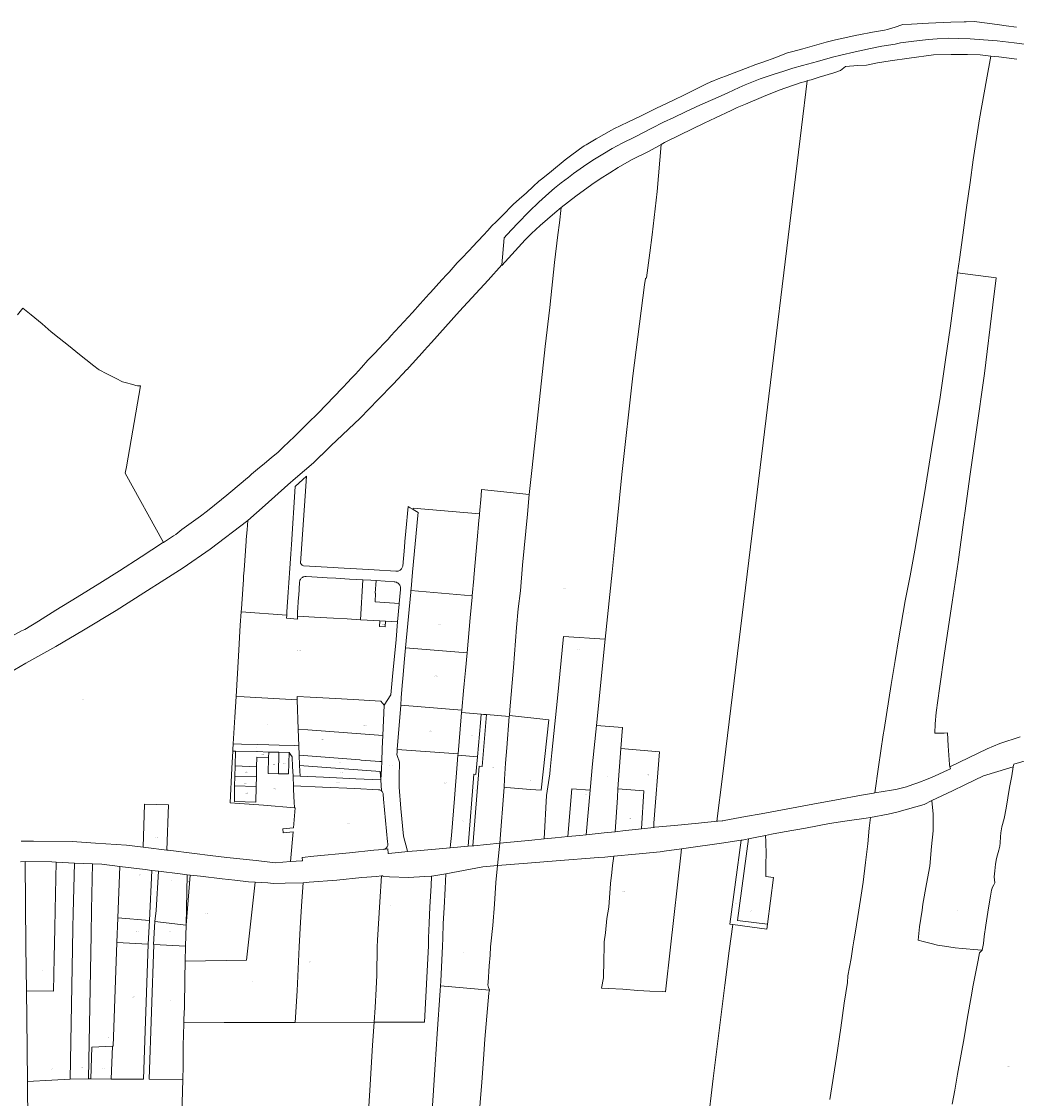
# Model space of a CAD drawing. Header units: metres. Extents: x 125062 to 130098, y 450277 to 452623.
# Tile 9 of 18: x 126492 to 127190, y 451393 to 452150. Entities that reach past the tile are written whole.
import ezdxf
from ezdxf.enums import TextEntityAlignment as Align

# ---------------------------------------------------------------- set-up
doc = ezdxf.new("R2010")
doc.units = ezdxf.units.M
doc.layers.get('0').update_dxf_attribs({"lineweight": 25})
doc.layers.add('B-WE-KG-GRENS_PERCEEL-GV', color=150, linetype='Continuous', lineweight=18)
doc.layers.add('B-WE-KG-GRENS_PERCEEL-S', color=150, linetype='Continuous', lineweight=25)
doc.styles.add('NLCS-ISO', font='NLCS-ISO.ttf')

# ---------------------------------------------------------------- blocks, each defined once
blk = doc.blocks.new('SKG-PERCEELNUMMER-SO')
at = {"style": 'NLCS-ISO', "oblique": 10, "flags": 1}
blk.add_attdef('GEMEENTECODE', text='', height=1.8, dxfattribs=at).set_placement((0, 2.6), align=Align.MIDDLE_CENTER)
at = {"style": 'NLCS-ISO', "oblique": 10}
blk.add_attdef('SECTIE', text='', height=1.8, dxfattribs=at).set_placement((-0.5, 0), align=Align.MIDDLE_RIGHT)
blk.add_attdef('PERCEELNUMMER', text='', height=1.8, dxfattribs=at).set_placement((0.5, 0), align=Align.MIDDLE_LEFT)

msp = doc.modelspace()

# ---------------------------------------------------------------- linework, layer by layer
at = {"layer": 'B-WE-KG-GRENS_PERCEEL-GV', "flags": 128}
for points in [[(127190.234, 452145.881), (127182.914, 452146.787), (127178.274, 452147.488), (127169.707, 452148.704), (127160.425, 452149.868), (127154.882, 452149.624), (127153.534, 452149.593), (127144.155, 452149.372), (127128.301, 452148.635), (127116.379, 452147.977), (127110.299, 452147.739), (127104.262, 452145.713), (127101.753, 452144.963), (127099.602, 452144.329), (127097.431, 452143.92), (127089.097, 452142.347), (127079.576, 452140.499), (127077.994, 452140.192), (127066.472, 452137.744), (127063.129, 452137.121), (127056.558, 452135.339), (127049.927, 452133.498), (127040.07, 452130.735), (127032.303, 452128.548), (127029.378, 452127.921), (127028.779, 452127.629), (127021.184, 452124.725), (127012.036, 452121.359), (127007.193, 452119.619), (127000, 452116.972), (126985.917, 452111.473), (126983.192, 452110.467), (126980.667, 452109.535), (126976.372, 452107.83), (126975.962, 452107.64), (126971.538, 452105.592), (126964.076, 452101.879), (126957.033, 452098.461), (126949.452, 452094.748), (126936.978, 452088.738), (126926.532, 452083.611), (126917.161, 452079.074), (126907.492, 452074.419), (126905.701, 452073.535), (126895.012, 452067.396), (126887.906, 452063.265), (126886.652, 452062.556), (126883.424, 452060.132), (126876.073, 452054.75), (126873.205, 452052.681), (126863.638, 452044.751), (126857.54, 452039.78), (126854.79, 452037.71), (126850.722, 452033.92), (126846.057, 452029.657), (126840.973, 452025.098), (126837.085, 452021.664), (126834.451, 452018.938), (126831.319, 452015.838), (126829.87, 452014.433), (126824.857, 452009.257), (126821.755, 452006.283), (126818.864, 452003.183), (126815.935, 451999.915), (126808.253, 451991.52), (126806.027, 451989.199), (126800.134, 451983.31), (126797.545, 451980.369), (126791.776, 451973.945), (126790.2, 451972.246), (126786.595, 451968.36), (126778.697, 451959.612), (126777.706, 451958.514), (126773.513, 451953.837), (126771.408, 451951.49), (126766.07, 451945.567), (126750.93, 451929.121), (126748.911, 451926.857), (126746.061, 451923.878), (126742.158, 451919.849), (126739.866, 451917.199), (126734.805, 451911.963), (126730.162, 451906.901), (126726.061, 451902.308), (126723.29, 451899.425), (126720.396, 451896.246), (126717.42, 451892.961), (126716.767, 451892.28), (126699.74, 451874.916), (126692.61, 451867.764), (126683.005, 451858.209), (126679.535, 451854.803), (126675.044, 451850.609), (126672.878, 451848.552), (126671.674, 451847.377), (126666.747, 451843.389), (126662.058, 451839.458), (126657.13, 451835.351), (126653.074, 451831.855), (126651.15, 451830.061), (126650.321, 451829.384), (126638.576, 451819.569), (126635.657, 451817.1), (126631.946, 451814.089), (126622.085, 451806.171), (126617.085, 451802.34), (126612.358, 451798.901), (126604.204, 451793.049), (126599.834, 451789.674), (126598.178, 451788.646), (126591.223, 451784.075), (126590.55, 451783.632), (126575.473, 451773.785), (126560.334, 451764.115), (126546.495, 451755.47), (126530.644, 451745.615), (126515.62, 451736.363), (126503.436, 451728.805), (126493.736, 451722.878), (126491.603, 451721.846), (126474.025, 451712.211)], [(126478.618, 451689.81), (126494.646, 451699.148), (126515.556, 451710.899), (126535.065, 451722.33), (126557.932, 451736.252), (126577.494, 451748.658), (126592.097, 451758), (126605.096, 451766.096), (126624.035, 451779.328), (126650.328, 451799.483), (126662.673, 451810.217), (126678.614, 451824.483), (126683.972, 451829.105), (126696.483, 451839.895), (126701.975, 451845.248), (126702.097, 451845.367), (126708.691, 451851.794), (126729.344, 451871.176), (126741.981, 451884.375), (126752.561, 451895.153), (126762.159, 451905.427), (126762.239, 451905.513), (126763.819, 451907.204), (126772.897, 451917.215), (126774.302, 451918.765), (126776.864, 451921.59), (126779.342, 451924.323), (126799.003, 451946.482), (126819.263, 451968.315), (126828.739, 451979.019), (126830.385, 451997.937), (126832.234, 452000.164), (126839.706, 452008.062), (126847.922, 452016.391), (126854.719, 452023.091), (126861.843, 452029.291), (126865.878, 452032.756), (126870.536, 452036.597), (126875.569, 452040.364), (126879.082, 452043.102), (126886.21, 452048.102), (126892.74, 452052.475), (126899.72, 452056.648), (126906.326, 452060.597), (126913.383, 452064.346), (126922.359, 452068.951), (126934.179, 452075.042), (126942.384, 452079.119), (126949.516, 452082.494), (126957.721, 452086.446), (126968.245, 452091.282), (126978.521, 452095.892), (126987.6, 452099.897), (126995.406, 452103.475), (126999.721, 452105.364), (127010.245, 452109.52), (127015.114, 452111.301), (127020.811, 452113.25), (127026.053, 452114.852), (127033.253, 452117.212), (127039.897, 452119.052), (127050.504, 452121.88), (127061.036, 452124.885), (127066.802, 452126.257), (127076.804, 452128.69), (127087.579, 452130.968), (127095.622, 452132.469), (127104.966, 452134.059), (127108.675, 452134.824), (127118.09, 452136.037), (127128.356, 452137.368), (127134.512, 452137.711), (127142.22, 452138.165), (127149.371, 452138.048), (127157.696, 452137.745), (127167.118, 452137.032), (127176.615, 452136.293), (127188.531, 452134.831), (127197.498, 452133.646)], [(127197.498, 452133.646), (127188.531, 452134.831), (127176.615, 452136.293), (127167.118, 452137.032), (127157.696, 452137.745), (127149.371, 452138.048), (127142.22, 452138.165), (127134.512, 452137.711), (127128.356, 452137.368), (127118.09, 452136.037), (127108.675, 452134.824), (127104.966, 452134.059), (127095.622, 452132.469), (127087.579, 452130.968), (127076.804, 452128.69), (127066.802, 452126.257), (127061.036, 452124.885), (127050.504, 452121.88), (127039.897, 452119.052), (127033.253, 452117.212), (127026.053, 452114.852), (127020.811, 452113.25), (127015.114, 452111.301), (127010.245, 452109.52), (126999.721, 452105.364), (126995.406, 452103.475), (126987.6, 452099.897), (126978.521, 452095.892), (126968.245, 452091.282), (126957.721, 452086.446), (126949.516, 452082.494), (126942.384, 452079.119), (126934.179, 452075.042), (126922.359, 452068.951), (126913.383, 452064.346), (126906.326, 452060.597), (126899.72, 452056.648), (126892.74, 452052.475), (126886.21, 452048.102), (126879.082, 452043.102), (126875.569, 452040.364), (126870.536, 452036.597), (126865.878, 452032.756), (126861.843, 452029.291), (126854.719, 452023.091), (126847.922, 452016.391), (126839.706, 452008.062), (126832.234, 452000.164), (126830.385, 451997.937), (126828.739, 451979.019), (126828.698, 451978.552), (126845.126, 451996.516), (126849.649, 452001.02), (126855.822, 452006.691), (126866.107, 452015.427), (126870.564, 452019.343), (126880.702, 452027.254), (126891.989, 452035.393), (126897.869, 452039.438), (126904.524, 452043.536), (126910.48, 452047.332), (126919.952, 452052.639), (126931.696, 452058.529), (126939, 452062.679), (126940.745, 452063.484), (126942.963, 452064.892), (126954.109, 452070.279), (126970.915, 452078.386), (126978.769, 452082.162), (126989.865, 452087.4), (126994.154, 452089.514), (126999.99, 452091.834), (127012.654, 452097.219), (127023.451, 452101.668), (127039.083, 452106.946), (127041.128, 452107.565), (127043.104, 452108.163), (127043.219, 452108.198), (127043.743, 452108.357), (127045.934, 452109.02), (127051.574, 452110.728), (127061.858, 452113.881), (127066.674, 452115.386), (127070.203, 452118.203), (127078.739, 452118.997), (127084.969, 452119.339), (127092.636, 452120.766), (127101.454, 452122.308), (127114.776, 452124.107), (127131.906, 452126.47), (127144.339, 452126.828), (127155.891, 452126.643), (127164.693, 452126.51), (127172.162, 452125.639), (127177.858, 452125.01), (127190.347, 452123.367)], [(127190.347, 452123.367), (127177.858, 452125.01), (127172.162, 452125.639), (127169.25, 452108.914), (127164.257, 452081.457), (127159.852, 452052.62), (127157.597, 452036.739), (127155.076, 452019.16), (127152.514, 451999.881), (127150.087, 451982.785), (127148.819, 451973.364), (127175.886, 451969.766), (127173.674, 451950.879), (127167.618, 451902.755), (127161.961, 451861.414), (127157.693, 451832.047), (127153.878, 451804.612), (127153.157, 451799.85), (127149.219, 451770.087), (127144.912, 451741.97), (127139.615, 451706.313), (127136.045, 451681.506), (127133.888, 451664.471), (127133.178, 451656.533), (127132.775, 451650.124), (127139.3, 451650.148), (127141.65, 451650.199), (127142.203, 451641.099), (127143.21, 451628.071), (127143.345, 451626.328), (127169.552, 451639.055), (127178.584, 451642.884), (127192.783, 451647.422)], [(126474.025, 451712.211), (126491.603, 451721.846), (126493.736, 451722.878), (126503.436, 451728.805), (126515.62, 451736.363), (126530.644, 451745.615), (126546.495, 451755.47), (126560.334, 451764.115), (126575.473, 451773.785), (126590.55, 451783.632), (126591.223, 451784.075), (126564.416, 451832.751), (126565.172, 451837.025), (126575.182, 451894.04), (126573.042, 451894.082), (126571.851, 451894.249), (126569.643, 451894.822), (126564.213, 451896.316), (126562.483, 451896.835), (126557.879, 451899.051), (126551.419, 451902.439), (126546.096, 451905.183), (126545.378, 451905.593), (126542.199, 451908.12), (126536.623, 451912.41), (126532.185, 451915.996), (126524.507, 451922.228), (126517.968, 451927.519), (126512.39, 451931.987), (126506.029, 451937.459), (126498.291, 451943.75), (126492.399, 451948.608), (126488.587, 451943.972)], [(126491.389, 451574.211), (126499.966, 451574.167), (126527.174, 451574.061), (126543.479, 451572.87), (126565.262, 451571.385), (126576.898, 451569.9), (126577.828, 451600.161), (126594.682, 451599.642), (126593.616, 451567.871), (126594.397, 451567.777), (126612.93, 451565.613), (126623.983, 451564.221), (126635.588, 451562.678), (126656.296, 451560.49), (126669.525, 451558.998), (126680.487, 451559.787), (126682.2, 451580.655), (126675.246, 451579.995), (126674.98, 451582.79), (126682.474, 451583.502), (126683.646, 451597.552), (126683.108, 451597.596), (126661.478, 451599.37), (126638.05, 451601.206), (126639.235, 451625.39), (126639.938, 451637.341), (126639.947, 451637.495), (126640.006, 451638.482), (126640.242, 451642.489), (126641.349, 451661.301), (126642.177, 451675.901), (126643.78, 451704.19), (126645.11, 451725.823), (126645.764, 451735.292), (126645.915, 451737.474), (126646.863, 451751.201), (126647.324, 451757.875), (126647.495, 451760.358), (126647.808, 451764.608), (126648.304, 451771.34), (126648.799, 451778.072), (126649.294, 451784.794), (126649.384, 451786.015), (126649.858, 451792.78), (126650.328, 451799.483), (126624.035, 451779.328), (126605.096, 451766.096), (126592.097, 451758), (126577.494, 451748.658), (126557.932, 451736.252), (126535.065, 451722.33), (126515.556, 451710.899), (126494.646, 451699.148), (126478.618, 451689.81)], [(127192.783, 451647.422), (127178.584, 451642.884), (127169.552, 451639.055), (127143.345, 451626.328), (127143.834, 451625.057), (127141.846, 451624.009), (127133.016, 451620.007), (127128.19, 451617.852), (127120.871, 451615.068), (127117.459, 451613.929), (127112.976, 451612.377), (127106.346, 451610.651), (127102.453, 451609.957), (127090.824, 451608.076), (127089.8, 451608.014), (127081.367, 451606.468), (127063.802, 451603.294), (127047.288, 451600.131), (127039.604, 451598.669), (127010.988, 451593.344), (126999.788, 451591.452), (126985.011, 451588.692), (126983.986, 451588.542), (126983.442, 451588.491), (126980.461, 451588.214), (126979.951, 451588.166), (126979.844, 451588.156), (126977.913, 451587.975), (126966.808, 451586.931), (126950.156, 451585.245), (126936.129, 451583.936), (126935.423, 451583.855), (126926.808, 451582.871), (126922.702, 451582.402), (126915.55, 451581.598), (126908.349, 451580.843), (126900.598, 451580.013), (126888.046, 451578.555), (126883.521, 451578.102), (126875.169, 451577.371), (126866.318, 451576.491), (126858.492, 451575.736), (126849.94, 451574.855), (126827.437, 451572.691), (126825.771, 451557.007), (126846.9, 451558.695), (126866.953, 451560.333), (126896.633, 451562.727), (126901.234, 451563.03), (126907.51, 451563.634), (126922.612, 451565.093), (126939.94, 451566.804), (126942.79, 451567.156), (126954.978, 451568.872), (126958.143, 451569.317), (126982.996, 451572.833), (126996.907, 451574.905), (126997.498, 451574.993), (126999.948, 451575.469), (127001.91, 451575.827), (127005.429, 451576.47), (127013.955, 451578.199), (127018.225, 451579.066), (127027.007, 451580.69), (127042.002, 451583.386), (127058.992, 451586.529), (127069.599, 451588.124), (127084.599, 451590.369), (127087.619, 451590.853), (127100.068, 451593.17), (127106.229, 451594.44), (127125.442, 451599.984), (127130.862, 451602.647), (127145.184, 451609.612), (127153.837, 451613.787), (127167.067, 451620.065), (127177.033, 451623.029), (127187.82, 451626.453), (127188.224, 451628.333), (127206.788, 451633.721)], [(127206.788, 451633.721), (127188.224, 451628.333), (127187.82, 451626.453), (127186.841, 451620.138), (127185.285, 451611.89), (127182.873, 451597.478), (127181.506, 451590.108), (127179.974, 451584.137), (127179.195, 451580.05), (127178.927, 451577.146), (127178.723, 451573.116), (127178.4, 451570.735), (127177.682, 451567.851), (127176.794, 451564.639), (127176.124, 451561.979), (127175.394, 451557.968), (127174.871, 451553.41), (127174.445, 451549.027), (127175.042, 451544.906), (127174.207, 451543.546), (127173.252, 451541.809), (127172.726, 451539.677), (127171.924, 451535.44), (127170.616, 451527.295), (127168.703, 451515.215), (127167.593, 451507.223), (127166.949, 451502.312), (127166.128, 451497.525), (127164.302, 451495.841), (127163.344, 451490.491), (127159.818, 451473.041), (127158.331, 451464.766), (127155.909, 451450.565), (127153.362, 451435.94), (127148.774, 451410.489), (127146.857, 451399.213), (127145.068, 451389.563)], [(127145.068, 451389.563), (127146.857, 451399.213), (127148.774, 451410.489), (127153.362, 451435.94), (127155.909, 451450.565), (127158.331, 451464.766), (127159.818, 451473.041), (127163.344, 451490.491), (127164.302, 451495.841), (127166.128, 451497.525), (127163.125, 451497.792), (127152.014, 451498.692), (127147.107, 451499.313), (127139.693, 451500.48), (127134.811, 451501.151), (127130.173, 451502.249), (127124.756, 451503.689), (127121.171, 451504.624), (127122.064, 451514.041), (127123.857, 451525.768), (127124.535, 451529.904), (127127.048, 451544.241), (127129.358, 451556.65), (127130.626, 451570.474), (127131.728, 451581.393), (127131.596, 451593.049), (127130.862, 451602.647), (127125.442, 451599.984), (127106.229, 451594.44), (127100.068, 451593.17), (127087.619, 451590.853), (127086.78, 451583.239), (127085.703, 451572.395), (127084.153, 451559.119), (127082.434, 451545.34), (127080.72, 451533.313), (127078.707, 451521.158), (127076.815, 451509.454), (127076.039, 451504.288), (127075.373, 451499.857), (127074.012, 451491.767), (127071.868, 451479.616), (127071.461, 451474.815), (127069.239, 451460.314), (127066.763, 451443.112), (127063.707, 451422.535), (127059.212, 451392.707)], [(127059.212, 451392.707), (127063.707, 451422.535), (127066.763, 451443.112), (127069.239, 451460.314), (127071.461, 451474.815), (127071.868, 451479.616), (127074.012, 451491.767), (127075.373, 451499.857), (127076.039, 451504.288), (127076.815, 451509.454), (127078.707, 451521.158), (127080.72, 451533.313), (127082.434, 451545.34), (127084.153, 451559.119), (127085.703, 451572.395), (127086.78, 451583.239), (127087.619, 451590.853), (127084.599, 451590.369), (127069.599, 451588.124), (127058.992, 451586.529), (127042.002, 451583.386), (127027.007, 451580.69), (127018.225, 451579.066), (127013.955, 451578.199), (127014.18, 451573.896), (127014.337, 451564.685), (127014.257, 451558.863), (127014.08, 451552.859), (127014.093, 451549.316), (127019.525, 451548.703), (127015.277, 451515.994), (127014.81, 451512.395), (126991.008, 451515.547), (126988.527, 451497.075), (126985.406, 451473.044), (126977.272, 451407.457), (126973.121, 451373.785)], [(126490.796, 451559.735), (126493.972, 451559.786), (126512.701, 451559.622), (126515.927, 451559.399), (126528.63, 451558.681), (126541.308, 451558.264), (126547.86, 451557.942), (126560.613, 451556.399), (126578.244, 451554.308), (126583.045, 451553.686), (126587.696, 451553.038), (126602.951, 451551.297), (126607.752, 451550.574), (126610.018, 451550.335), (126617.18, 451549.579), (126632.46, 451547.762), (126641.312, 451546.817), (126650.915, 451545.647), (126655.597, 451545.355), (126664.393, 451544.805), (126668.119, 451544.457), (126676.596, 451544.612), (126689.224, 451544.87), (126693.449, 451545.422), (126712.953, 451546.86), (126730.456, 451548.571), (126740.682, 451549.427), (126744.248, 451549.78), (126745.258, 451549.88), (126745.383, 451549.28), (126749.909, 451549.033), (126763.238, 451548.691), (126774.74, 451549.348), (126779.455, 451549.655), (126780.941, 451549.752), (126789.567, 451551.332), (126815.394, 451556.05), (126825.771, 451557.007), (126827.437, 451572.691), (126809.109, 451570.954), (126808.402, 451570.887), (126805.105, 451570.574), (126792.604, 451569.386), (126769.198, 451567.469), (126762.615, 451566.84), (126760.765, 451566.664), (126749.317, 451565.572), (126748.869, 451565.529), (126748.642, 451568.706), (126745.541, 451568.406), (126738.989, 451567.773), (126721.736, 451566.036), (126696.78, 451563.544), (126688.653, 451562.688), (126688.83, 451560.387), (126688.3, 451560.349), (126680.487, 451559.787), (126669.525, 451558.998), (126656.296, 451560.49), (126635.588, 451562.678), (126623.983, 451564.221), (126612.93, 451565.613), (126594.397, 451567.777), (126593.616, 451567.871), (126578.717, 451569.668), (126576.898, 451569.9), (126565.262, 451571.385), (126543.479, 451572.87), (126527.174, 451574.061), (126499.966, 451574.167), (126491.389, 451574.211)], [(126973.121, 451373.785), (126977.272, 451407.457), (126985.406, 451473.044), (126988.527, 451497.075), (126991.008, 451515.547), (126988.867, 451515.83), (126996.907, 451574.905), (126982.996, 451572.833), (126958.143, 451569.317), (126954.978, 451568.872), (126954.463, 451564.235), (126947.317, 451499.845), (126943.819, 451468.327), (126941.835, 451468.494), (126932.785, 451468.756), (126924.21, 451469.242), (126913.71, 451470.281), (126903.71, 451470.769), (126898.86, 451470.975), (126900.094, 451478.201), (126900.435, 451490.505), (126900.623, 451500.022), (126900.621, 451503.424), (126901.592, 451509.703), (126902.511, 451519.883), (126904.007, 451527.938), (126905.221, 451544.547), (126906.017, 451552.152), (126906.539, 451557.205), (126907.51, 451563.634), (126901.234, 451563.03), (126896.633, 451562.727), (126866.953, 451560.333), (126846.9, 451558.695), (126825.771, 451557.007), (126824.703, 451545.075), (126823.638, 451530.042), (126822.422, 451514.883), (126821.13, 451502.001), (126820.956, 451500.05), (126820.533, 451494.034), (126819.823, 451486.608), (126819.158, 451475.004), (126818.931, 451473.354), (126819.554, 451471.502), (126820.126, 451469.701), (126820.075, 451469.561), (126819.825, 451468.876), (126819.598, 451467.376), (126816.957, 451435.042), (126816.014, 451420.964), (126814.718, 451404.959), (126811.288, 451362.123)], [(126496.205, 451346.127), (126495.743, 451405.409), (126495.223, 451449.981), (126495, 451469.111), (126494.634, 451500.407), (126493.972, 451559.786), (126490.796, 451559.735)], [(126604.357, 451390.324), (126604.715, 451406.873), (126581.213, 451406.925), (126584.374, 451501.679), (126584.184, 451501.69), (126585.153, 451517.729), (126585.963, 451525.373), (126587.696, 451553.038), (126583.045, 451553.686), (126581.438, 451518.372), (126580.564, 451501.748), (126580.374, 451501.759), (126577.186, 451406.934), (126554.46, 451406.984), (126540.119, 451407.144), (126538.485, 451407.137), (126525.649, 451407.078), (126512.772, 451406.37), (126495.743, 451405.409), (126496.205, 451346.127)], [(126778.996, 451370.318), (126781.931, 451417.206), (126783.409, 451438.912), (126785.423, 451469.245), (126785.712, 451472.533), (126786.006, 451475.872), (126787.198, 451500.405), (126787.345, 451506.133), (126787.663, 451516.239), (126788.206, 451527.42), (126788.973, 451540.902), (126789.567, 451551.332), (126780.941, 451549.752), (126779.455, 451549.655), (126779.063, 451542.778), (126778.222, 451527.992), (126777.67, 451516.628), (126777.347, 451506.36), (126777.203, 451500.753), (126774.602, 451447.019), (126739.205, 451446.939), (126738.095, 451430.992), (126736.409, 451403.134), (126734.57, 451372.726)], [(126811.288, 451362.123), (126814.718, 451404.959), (126816.014, 451420.964), (126816.957, 451435.042), (126819.598, 451467.376), (126819.825, 451468.876), (126820.075, 451469.561), (126785.712, 451472.533), (126785.423, 451469.245), (126783.409, 451438.912), (126781.931, 451417.206), (126778.996, 451370.318)]]:
    msp.add_lwpolyline(points, dxfattribs=at)
for points in [[(126979.844, 451588.156), (126979.951, 451588.166), (126980.461, 451588.214), (126983.442, 451588.491), (126983.986, 451588.542), (126985.011, 451588.692), (126999.788, 451591.452), (127010.988, 451593.344), (127039.604, 451598.669), (127047.288, 451600.131), (127063.802, 451603.294), (127081.367, 451606.468), (127089.8, 451608.014), (127090.824, 451608.076), (127093.392, 451626.366), (127096.638, 451648.842), (127097.245, 451652.651), (127102.238, 451684.203), (127104.897, 451701.144), (127107.494, 451716.908), (127112.023, 451743.051), (127115.5, 451760.602), (127118.896, 451778.627), (127125.596, 451818.453), (127131.43, 451855.242), (127136.251, 451884.315), (127140.078, 451910.6), (127143.815, 451936.134), (127148.819, 451973.364), (127150.087, 451982.785), (127152.514, 451999.881), (127155.076, 452019.16), (127157.597, 452036.739), (127159.852, 452052.62), (127164.257, 452081.457), (127169.25, 452108.914), (127172.162, 452125.639), (127164.693, 452126.51), (127155.891, 452126.643), (127144.339, 452126.828), (127131.906, 452126.47), (127114.776, 452124.107), (127101.454, 452122.308), (127092.636, 452120.766), (127084.969, 452119.339), (127078.739, 452118.997), (127070.203, 452118.203), (127066.674, 452115.386), (127061.858, 452113.881), (127051.574, 452110.728), (127045.934, 452109.02), (127043.743, 452108.357), (127043.219, 452108.198), (127039.186, 452075.506), (127008.047, 451819.201), (126983.736, 451619.72)], [(126940.745, 452063.484), (126937.759, 452030.584), (126934.268, 452000.045), (126932.626, 451987.388), (126930.386, 451969.878), (126929.586, 451969.327), (126928.964, 451964.824), (126920.902, 451900.937), (126913.094, 451831.647), (126908.174, 451781.944), (126906.305, 451763.107), (126901.363, 451716.107), (126895.225, 451655.498), (126913.53, 451654.033), (126912.437, 451639.181), (126926.038, 451638.017), (126939.568, 451636.859), (126935.652, 451586.846), (126935.423, 451583.855), (126936.129, 451583.936), (126950.156, 451585.245), (126966.808, 451586.931), (126977.913, 451587.975), (126979.844, 451588.156), (126983.736, 451619.72), (127008.047, 451819.201), (127039.186, 452075.506), (127043.219, 452108.198), (127043.104, 452108.163), (127041.128, 452107.565), (127039.083, 452106.946), (127023.451, 452101.668), (127012.654, 452097.219), (126999.99, 452091.834), (126994.154, 452089.514), (126989.865, 452087.4), (126978.769, 452082.162), (126970.915, 452078.386), (126954.109, 452070.279), (126942.963, 452064.892)], [(126858.492, 451575.736), (126860.173, 451606.152), (126862.439, 451621.561), (126862.787, 451624.613), (126863.955, 451636.269), (126864.526, 451643.023), (126864.651, 451642.998), (126867.882, 451674.591), (126872.206, 451717.991), (126901.363, 451716.107), (126906.305, 451763.107), (126908.174, 451781.944), (126913.094, 451831.647), (126920.902, 451900.937), (126928.964, 451964.824), (126929.586, 451969.327), (126930.386, 451969.878), (126932.626, 451987.388), (126934.268, 452000.045), (126937.759, 452030.584), (126940.745, 452063.484), (126939, 452062.679), (126931.696, 452058.529), (126919.952, 452052.639), (126910.48, 452047.332), (126904.524, 452043.536), (126897.869, 452039.438), (126891.989, 452035.393), (126880.702, 452027.254), (126870.564, 452019.343), (126869.277, 452008.458), (126868.129, 452000.156), (126865.815, 451980.62), (126862.409, 451948.977), (126859.251, 451921.511), (126854.602, 451877.936), (126849.828, 451834.636), (126848.11, 451817.606), (126846.722, 451803.844), (126843.268, 451767.924), (126841.904, 451750.039), (126840.362, 451737.282), (126839.095, 451724.199), (126836.887, 451696.184), (126834.405, 451666.367), (126834.111, 451662.463), (126861.802, 451659.406), (126856.339, 451609.922), (126848.897, 451610.541), (126834.871, 451611.708), (126834.864, 451611.649), (126832.353, 451611.858), (126830.363, 451612.024), (126827.437, 451572.691), (126849.94, 451574.855)], [(127090.824, 451608.076), (127102.453, 451609.957), (127106.346, 451610.651), (127112.976, 451612.377), (127117.459, 451613.929), (127120.871, 451615.068), (127128.19, 451617.852), (127133.016, 451620.007), (127141.846, 451624.009), (127143.834, 451625.057), (127143.345, 451626.328), (127143.21, 451628.071), (127142.203, 451641.099), (127141.65, 451650.199), (127139.3, 451650.148), (127132.775, 451650.124), (127133.178, 451656.533), (127133.888, 451664.471), (127136.045, 451681.506), (127139.615, 451706.313), (127144.912, 451741.97), (127149.219, 451770.087), (127153.157, 451799.85), (127153.878, 451804.612), (127157.693, 451832.047), (127161.961, 451861.414), (127167.618, 451902.755), (127173.674, 451950.879), (127175.886, 451969.766), (127148.819, 451973.364), (127143.815, 451936.134), (127140.078, 451910.6), (127136.251, 451884.315), (127131.43, 451855.242), (127125.596, 451818.453), (127118.896, 451778.627), (127115.5, 451760.602), (127112.023, 451743.051), (127107.494, 451716.908), (127104.897, 451701.144), (127102.238, 451684.203), (127097.245, 451652.651), (127096.638, 451648.842), (127093.392, 451626.366)], [(126745.54, 451607.11), (126745.816, 451603.731), (126746.429, 451596.22), (126748.544, 451573.778), (126748.691, 451572.22), (126748.702, 451571.721), (126748.641, 451571.226), (126748.512, 451570.745), (126748.315, 451570.287), (126748.055, 451569.861), (126747.737, 451569.476), (126747.368, 451569.141), (126746.956, 451568.861), (126746.507, 451568.642), (126746.033, 451568.49), (126745.541, 451568.406), (126748.642, 451568.706), (126748.869, 451565.529), (126749.317, 451565.572), (126760.765, 451566.664), (126762.615, 451566.84), (126762.293, 451568.05), (126762.268, 451568.145), (126759.682, 451577.706), (126757.888, 451597.194), (126756.67, 451612.121), (126756.724, 451619.346), (126756.874, 451629.754), (126755.392, 451634.377), (126755.069, 451634.944), (126755.205, 451636.582), (126755.35, 451638.547), (126755.355, 451638.613), (126757.8, 451669.773), (126758.198, 451674.85), (126758.92, 451683.426), (126758.927, 451683.515), (126759.339, 451688.408), (126760.496, 451702.163), (126761.231, 451710.076), (126764.862, 451749.159), (126764.955, 451750.154), (126764.96, 451750.204), (126765.082, 451751.523), (126766.134, 451763.101), (126769.752, 451802.938), (126769.949, 451805.103), (126766.469, 451807.148), (126764.454, 451808.332), (126763.002, 451809.185), (126761.414, 451791.853), (126760.755, 451784.654), (126760.389, 451780.649), (126759.176, 451767.385), (126759.05, 451766.849), (126758.856, 451766.333), (126758.598, 451765.847), (126758.28, 451765.397), (126757.907, 451764.992), (126757.485, 451764.638), (126757.021, 451764.341), (126756.523, 451764.105), (126755.999, 451763.935), (126755.458, 451763.834), (126754.908, 451763.802), (126754.359, 451763.841), (126739.174, 451764.732), (126735.112, 451764.97), (126713.817, 451766.23), (126710.455, 451766.429), (126689.443, 451767.672), (126689.06, 451767.784), (126688.699, 451767.954), (126688.367, 451768.177), (126688.074, 451768.447), (126687.826, 451768.76), (126687.628, 451769.106), (126687.485, 451769.479), (126689.312, 451796.363), (126690.867, 451820.038), (126691.554, 451830.505), (126683.6, 451823.308), (126680.989, 451782.659), (126680.55, 451775.95), (126680.109, 451769.214), (126679.668, 451762.479), (126679.448, 451759.11), (126679.233, 451755.743), (126678.808, 451749.066), (126677.933, 451735.323), (126677.786, 451733.008), (126677.639, 451730.699), (126685.282, 451730.105), (126685.345, 451732.275), (126685.431, 451734.821), (126686.078, 451745.476), (126686.154, 451746.723), (126686.728, 451755.826), (126686.772, 451756.374), (126686.886, 451756.912), (126687.066, 451757.431), (126687.31, 451757.923), (126687.615, 451758.381), (126687.974, 451758.796), (126688.384, 451759.163), (126688.836, 451759.475), (126689.324, 451759.728), (126689.84, 451759.917), (126690.376, 451760.04), (126690.923, 451760.094), (126691.472, 451760.078), (126703.07, 451759.409), (126703.121, 451759.406), (126706.217, 451759.228), (126712.323, 451758.862), (126721.807, 451758.294), (126731.28, 451757.726), (126736.799, 451757.395), (126740.455, 451757.177), (126753.079, 451756.425), (126753.691, 451756.354), (126754.289, 451756.207), (126754.864, 451755.987), (126755.407, 451755.696), (126755.91, 451755.34), (126756.364, 451754.924), (126756.762, 451754.454), (126757.099, 451753.938), (126757.368, 451753.385), (126757.566, 451752.802), (126757.69, 451752.198), (126757.738, 451751.584), (126757.708, 451750.969), (126756.792, 451741.196), (126756.732, 451740.559), (126755.578, 451728.15), (126754.499, 451715.893), (126752.138, 451689.929), (126750.955, 451677.057), (126746.126, 451669.798), (126745.22, 451648.349), (126744.84, 451639.352), (126744.449, 451630.086), (126744.23, 451624.905), (126743.907, 451617.249), (126743.721, 451617.258), (126744.34, 451609.462), (126744.484, 451609.342), (126744.82, 451608.966), (126745.099, 451608.546), (126745.315, 451608.09), (126745.463, 451607.608)], [(126814.314, 451663.374), (126815.974, 451663.245), (126817.968, 451663.09), (126834.064, 451661.839), (126834.111, 451662.463), (126834.405, 451666.367), (126836.887, 451696.184), (126839.095, 451724.199), (126840.362, 451737.282), (126841.904, 451750.039), (126843.268, 451767.924), (126846.722, 451803.844), (126848.11, 451817.606), (126814.626, 451821.103), (126814.234, 451816.666), (126813.098, 451804.188), (126813.016, 451803.291), (126812.653, 451799.309), (126811.431, 451785.899), (126809.097, 451759.466), (126809.024, 451758.636), (126807.996, 451746.563), (126807.992, 451746.513), (126807.907, 451745.517), (126806.668, 451730.971), (126804.445, 451706.435), (126803.318, 451694.001), (126802.441, 451684.761), (126801.976, 451679.873), (126801.968, 451679.784), (126800.675, 451666.17), (126800.511, 451664.446)], [(126766.557, 451808.125), (126766.476, 451807.229), (126766.469, 451807.148), (126769.949, 451805.103), (126769.752, 451802.938), (126766.134, 451763.101), (126765.082, 451751.523), (126764.96, 451750.204), (126807.996, 451746.563), (126809.024, 451758.636), (126809.097, 451759.466), (126811.431, 451785.899), (126812.653, 451799.309), (126813.016, 451803.291), (126813.098, 451804.188)], [(126756.792, 451741.196), (126739.815, 451742.217), (126740.189, 451748.386), (126739.939, 451748.401), (126740.455, 451757.177), (126736.799, 451757.395), (126731.28, 451757.726), (126729.615, 451729.675), (126739.019, 451729.123), (126743.219, 451728.876), (126747.209, 451728.641), (126755.578, 451728.15), (126756.732, 451740.559)], [(126764.96, 451750.204), (126764.955, 451750.154), (126764.862, 451749.159), (126761.231, 451710.076), (126804.445, 451706.435), (126806.668, 451730.971), (126807.907, 451745.517), (126807.992, 451746.513), (126807.996, 451746.563)], [(126746.126, 451669.798), (126750.955, 451677.057), (126752.138, 451689.929), (126754.499, 451715.893), (126755.578, 451728.15), (126747.209, 451728.641), (126746.936, 451724.727), (126742.956, 451725.036), (126743.219, 451728.876), (126739.019, 451729.123), (126729.615, 451729.675), (126720.142, 451730.232), (126710.658, 451730.789), (126701.204, 451731.344), (126685.345, 451732.275), (126685.282, 451730.105), (126677.639, 451730.699), (126677.786, 451733.008), (126645.764, 451735.292), (126645.11, 451725.823), (126643.78, 451704.19), (126642.177, 451675.901), (126647.972, 451675.57), (126685.051, 451673.45), (126685.194, 451675.896), (126694.306, 451675.375), (126712.021, 451674.363), (126724.348, 451673.63), (126743.764, 451672.476)], [(126742.956, 451725.036), (126746.936, 451724.727), (126747.209, 451728.641), (126743.219, 451728.876)], [(126901.363, 451716.107), (126872.206, 451717.991), (126867.882, 451674.591), (126864.651, 451642.998), (126864.526, 451643.023), (126863.955, 451636.269), (126862.787, 451624.613), (126862.439, 451621.561), (126860.173, 451606.152), (126858.492, 451575.736), (126866.318, 451576.491), (126875.169, 451577.371), (126877.899, 451610.89), (126890.752, 451609.922), (126892.516, 451628.457), (126895.225, 451655.498)], [(126759.339, 451688.408), (126758.927, 451683.515), (126758.92, 451683.426), (126758.198, 451674.85), (126757.8, 451669.773), (126800.675, 451666.17), (126801.968, 451679.784), (126801.976, 451679.873), (126802.441, 451684.761), (126803.318, 451694.001), (126804.445, 451706.435), (126761.231, 451710.076), (126760.496, 451702.163)], [(126686.19, 451641.243), (126685.779, 451652.852), (126685.051, 451673.45), (126647.972, 451675.57), (126642.177, 451675.901), (126641.349, 451661.301), (126640.242, 451642.489), (126646.026, 451642.357), (126657.13, 451642.104), (126665.229, 451641.759), (126672.367, 451641.582), (126683.168, 451641.317)], [(126692.561, 451652.338), (126745.22, 451648.349), (126746.126, 451669.798), (126743.764, 451672.476), (126724.348, 451673.63), (126712.021, 451674.363), (126694.306, 451675.375), (126685.194, 451675.896), (126685.051, 451673.45), (126685.779, 451652.852)], [(126800.511, 451664.446), (126800.675, 451666.17), (126757.8, 451669.773), (126755.355, 451638.613), (126798.088, 451635.611), (126800.24, 451661.584)], [(126811.597, 451633.39), (126811.62, 451633.388), (126813.803, 451657.229), (126814.314, 451663.374), (126800.511, 451664.446), (126800.24, 451661.584), (126798.088, 451635.611), (126798.004, 451634.597)], [(126809.076, 451621.142), (126805.105, 451570.574), (126808.402, 451570.887), (126812.498, 451620.854), (126812.988, 451626.834), (126814.981, 451626.665), (126817.968, 451663.09), (126815.974, 451663.245), (126814.314, 451663.374), (126813.803, 451657.229), (126811.62, 451633.388), (126810.488, 451621.023)], [(126812.988, 451626.834), (126812.498, 451620.854), (126808.402, 451570.887), (126809.109, 451570.954), (126827.437, 451572.691), (126830.363, 451612.024), (126830.784, 451617.69), (126831.477, 451628.946), (126832.396, 451639.652), (126834.064, 451661.839), (126817.968, 451663.09), (126814.981, 451626.665)], [(126848.897, 451610.541), (126856.339, 451609.922), (126861.802, 451659.406), (126834.111, 451662.463), (126834.064, 451661.839), (126832.396, 451639.652), (126831.477, 451628.946), (126830.784, 451617.69), (126830.363, 451612.024), (126832.353, 451611.858), (126834.864, 451611.649), (126834.871, 451611.708)], [(126910.36, 451610.966), (126912.437, 451639.181), (126913.53, 451654.033), (126895.225, 451655.498), (126892.516, 451628.457), (126890.752, 451609.922), (126888.046, 451578.555), (126900.598, 451580.013), (126908.349, 451580.843), (126909.91, 451604.856)], [(126729.187, 451631.242), (126730.125, 451631.171), (126743.132, 451630.185), (126744.449, 451630.086), (126744.84, 451639.352), (126745.22, 451648.349), (126692.561, 451652.338), (126685.779, 451652.852), (126686.19, 451641.243), (126686.27, 451639.487), (126686.41, 451636.401), (126686.498, 451634.478)], [(126686.498, 451634.478), (126686.41, 451636.401), (126686.27, 451639.487), (126686.19, 451641.243), (126683.168, 451641.317), (126672.367, 451641.582), (126665.229, 451641.759), (126657.13, 451642.104), (126646.026, 451642.357), (126640.242, 451642.489), (126640.006, 451638.482), (126639.947, 451637.495), (126641.723, 451637.454), (126656.873, 451637.11), (126656.917, 451637.109), (126665.106, 451636.76), (126672.244, 451636.584), (126679.382, 451636.409), (126679.497, 451636.349), (126680.477, 451635.026), (126681.537, 451633.503), (126681.856, 451626.489), (126682.167, 451620.163), (126687.184, 451619.924), (126686.83, 451627.433), (126686.822, 451627.594)], [(126641.315, 451619.519), (126641.485, 451626.983), (126641.723, 451637.454), (126639.947, 451637.495), (126639.938, 451637.341), (126639.235, 451625.39), (126638.05, 451601.206), (126661.478, 451599.37), (126683.108, 451597.596), (126682.966, 451601.847), (126682.85, 451605.328), (126682.594, 451611.285), (126682.505, 451613.139), (126682.22, 451619.078), (126682.167, 451620.163), (126681.856, 451626.489), (126681.537, 451633.503), (126680.477, 451635.026), (126679.497, 451636.349), (126679.382, 451636.409), (126679.013, 451621.392), (126671.875, 451621.567), (126664.737, 451621.743), (126665.013, 451632.985), (126656.779, 451633.169), (126656.622, 451626.49), (126656.452, 451619.292), (126656.293, 451612.524), (126656.035, 451601.597), (126641.019, 451601.951), (126641.167, 451613.004)], [(126656.873, 451637.11), (126641.723, 451637.454), (126641.485, 451626.983), (126656.622, 451626.49), (126656.779, 451633.169), (126665.013, 451632.985), (126665.106, 451636.76), (126656.917, 451637.109)], [(126671.875, 451621.567), (126672.244, 451636.584), (126665.106, 451636.76), (126665.013, 451632.985), (126664.737, 451621.743)], [(126672.244, 451636.584), (126671.875, 451621.567), (126679.013, 451621.392), (126679.382, 451636.409)], [(126744.449, 451630.086), (126743.132, 451630.185), (126730.125, 451631.171), (126729.187, 451631.242), (126686.498, 451634.478), (126686.822, 451627.594), (126686.83, 451627.433), (126743.253, 451623.155), (126743.721, 451617.258), (126743.907, 451617.249), (126744.23, 451624.905)], [(126792.818, 451571.895), (126793.348, 451578.115), (126795.53, 451604.254), (126797.488, 451628.366), (126798.004, 451634.597), (126798.088, 451635.611), (126755.355, 451638.613), (126755.35, 451638.547), (126755.205, 451636.582), (126755.069, 451634.944), (126755.392, 451634.377), (126756.874, 451629.754), (126756.724, 451619.346), (126756.67, 451612.121), (126757.888, 451597.194), (126759.682, 451577.706), (126762.268, 451568.145), (126762.293, 451568.05), (126762.615, 451566.84), (126769.198, 451567.469), (126792.604, 451569.386)], [(126805.105, 451570.574), (126809.076, 451621.142), (126810.488, 451621.023), (126811.62, 451633.388), (126811.597, 451633.39), (126798.004, 451634.597), (126797.488, 451628.366), (126795.53, 451604.254), (126793.348, 451578.115), (126792.818, 451571.895), (126792.604, 451569.386)], [(126910.36, 451610.966), (126928.547, 451609.574), (126926.808, 451582.871), (126935.423, 451583.855), (126935.652, 451586.846), (126939.568, 451636.859), (126926.038, 451638.017), (126912.437, 451639.181)], [(126641.485, 451626.983), (126641.315, 451619.519), (126656.452, 451619.292), (126656.622, 451626.49)], [(126687.184, 451619.924), (126703.483, 451619.148), (126726.333, 451618.078), (126743.721, 451617.258), (126743.253, 451623.155), (126686.83, 451627.433)], [(127187.82, 451626.453), (127177.033, 451623.029), (127167.067, 451620.065), (127153.837, 451613.787), (127145.184, 451609.612), (127130.862, 451602.647), (127131.596, 451593.049), (127131.728, 451581.393), (127130.626, 451570.474), (127129.358, 451556.65), (127127.048, 451544.241), (127124.535, 451529.904), (127123.857, 451525.768), (127122.064, 451514.041), (127121.171, 451504.624), (127124.756, 451503.689), (127130.173, 451502.249), (127134.811, 451501.151), (127139.693, 451500.48), (127147.107, 451499.313), (127152.014, 451498.692), (127163.125, 451497.792), (127166.128, 451497.525), (127166.949, 451502.312), (127167.593, 451507.223), (127168.703, 451515.215), (127170.616, 451527.295), (127171.924, 451535.44), (127172.726, 451539.677), (127173.252, 451541.809), (127174.207, 451543.546), (127175.042, 451544.906), (127174.445, 451549.027), (127174.871, 451553.41), (127175.394, 451557.968), (127176.124, 451561.979), (127176.794, 451564.639), (127177.682, 451567.851), (127178.4, 451570.735), (127178.723, 451573.116), (127178.927, 451577.146), (127179.195, 451580.05), (127179.974, 451584.137), (127181.506, 451590.108), (127182.873, 451597.478), (127185.285, 451611.89), (127186.841, 451620.138)], [(126656.293, 451612.524), (126656.452, 451619.292), (126641.315, 451619.519), (126641.167, 451613.004)], [(126682.167, 451620.163), (126682.22, 451619.078), (126682.505, 451613.139), (126702.795, 451612.173), (126725.575, 451611.106), (126742.217, 451610.321), (126742.718, 451610.261), (126743.205, 451610.13), (126743.668, 451609.93), (126744.097, 451609.665), (126744.34, 451609.462), (126743.721, 451617.258), (126726.333, 451618.078), (126703.483, 451619.148), (126687.184, 451619.924)], [(126641.167, 451613.004), (126641.019, 451601.951), (126656.035, 451601.597), (126656.293, 451612.524)], [(126682.505, 451613.139), (126682.594, 451611.285), (126682.85, 451605.328), (126682.966, 451601.847), (126683.108, 451597.596), (126683.646, 451597.552), (126682.474, 451583.502), (126674.98, 451582.79), (126675.246, 451579.995), (126682.2, 451580.655), (126680.487, 451559.787), (126688.3, 451560.349), (126688.83, 451560.387), (126688.653, 451562.688), (126696.78, 451563.544), (126721.736, 451566.036), (126738.989, 451567.773), (126745.541, 451568.406), (126746.033, 451568.49), (126746.507, 451568.642), (126746.956, 451568.861), (126747.368, 451569.141), (126747.737, 451569.476), (126748.055, 451569.861), (126748.315, 451570.287), (126748.512, 451570.745), (126748.641, 451571.226), (126748.702, 451571.721), (126748.691, 451572.22), (126748.544, 451573.778), (126746.429, 451596.22), (126745.816, 451603.731), (126745.54, 451607.11), (126745.463, 451607.608), (126745.315, 451608.09), (126745.099, 451608.546), (126744.82, 451608.966), (126744.484, 451609.342), (126744.34, 451609.462), (126744.097, 451609.665), (126743.668, 451609.93), (126743.205, 451610.13), (126742.718, 451610.261), (126742.217, 451610.321), (126725.575, 451611.106), (126702.795, 451612.173)], [(126890.752, 451609.922), (126877.899, 451610.89), (126875.169, 451577.371), (126883.521, 451578.102), (126888.046, 451578.555)], [(126926.808, 451582.871), (126928.547, 451609.574), (126910.36, 451610.966), (126909.91, 451604.856), (126908.349, 451580.843), (126915.55, 451581.598), (126922.702, 451582.402)], [(126576.898, 451569.9), (126578.717, 451569.668), (126593.616, 451567.871), (126594.682, 451599.642), (126577.828, 451600.161)], [(127001.91, 451575.827), (126999.948, 451575.469), (126997.498, 451574.993), (126996.907, 451574.905), (126988.867, 451515.83), (126991.008, 451515.547), (127014.81, 451512.395), (127015.277, 451515.994), (126994.382, 451518.403)], [(127013.955, 451578.199), (127005.429, 451576.47), (127001.91, 451575.827), (126994.382, 451518.403), (127015.277, 451515.994), (127019.525, 451548.703), (127014.093, 451549.316), (127014.08, 451552.859), (127014.257, 451558.863), (127014.337, 451564.685), (127014.18, 451573.896)], [(126954.978, 451568.872), (126942.79, 451567.156), (126939.94, 451566.804), (126922.612, 451565.093), (126907.51, 451563.634), (126906.539, 451557.205), (126906.017, 451552.152), (126905.221, 451544.547), (126904.007, 451527.938), (126902.511, 451519.883), (126901.592, 451509.703), (126900.621, 451503.424), (126900.623, 451500.022), (126900.435, 451490.505), (126900.094, 451478.201), (126898.86, 451470.975), (126903.71, 451470.769), (126913.71, 451470.281), (126924.21, 451469.242), (126932.785, 451468.756), (126941.835, 451468.494), (126943.819, 451468.327), (126947.317, 451499.845), (126954.463, 451564.235)], [(126493.972, 451559.786), (126494.634, 451500.407), (126495, 451469.111), (126514.004, 451468.715), (126514.468, 451492.189), (126514.905, 451513.075), (126515.098, 451525.757), (126515.927, 451559.399), (126512.701, 451559.622)], [(126495.743, 451405.409), (126512.772, 451406.37), (126525.649, 451407.078), (126527.367, 451498.55), (126527.608, 451513.383), (126527.827, 451523.538), (126528.63, 451558.681), (126515.927, 451559.399), (126515.098, 451525.757), (126514.905, 451513.075), (126514.468, 451492.189), (126514.004, 451468.715), (126495, 451469.111), (126495.223, 451449.981)], [(126525.649, 451407.078), (126538.485, 451407.137), (126540.314, 451508.688), (126540.778, 451525.972), (126541.308, 451558.264), (126528.63, 451558.681), (126527.827, 451523.538), (126527.608, 451513.383), (126527.367, 451498.55)], [(126540.119, 451407.144), (126540.838, 451429.473), (126555.484, 451430.087), (126555.991, 451430.108), (126558.552, 451503.047), (126559.161, 451520.405), (126560.613, 451556.399), (126547.86, 451557.942), (126541.308, 451558.264), (126540.778, 451525.972), (126540.314, 451508.688), (126538.485, 451407.137)], [(126825.771, 451557.007), (126815.394, 451556.05), (126789.567, 451551.332), (126788.973, 451540.902), (126788.206, 451527.42), (126787.663, 451516.239), (126787.345, 451506.133), (126787.198, 451500.405), (126786.006, 451475.872), (126785.712, 451472.533), (126820.075, 451469.561), (126820.126, 451469.701), (126819.554, 451471.502), (126818.931, 451473.354), (126819.158, 451475.004), (126819.823, 451486.608), (126820.533, 451494.034), (126820.956, 451500.05), (126821.13, 451502.001), (126822.422, 451514.883), (126823.638, 451530.042), (126824.703, 451545.075)], [(126560.613, 451556.399), (126559.161, 451520.405), (126581.438, 451518.372), (126583.045, 451553.686), (126578.244, 451554.308)], [(126587.696, 451553.038), (126585.963, 451525.373), (126585.153, 451517.729), (126607.074, 451515.206), (126607.752, 451550.574), (126602.951, 451551.297)], [(126606.764, 451500.375), (126606.759, 451500.123), (126606.502, 451489.793), (126649.426, 451490.687), (126655.597, 451545.355), (126650.915, 451545.647), (126641.312, 451546.817), (126632.46, 451547.762), (126617.18, 451549.579), (126610.018, 451550.335), (126607.074, 451515.206)], [(126610.018, 451550.335), (126607.752, 451550.574), (126607.074, 451515.206)], [(126689.224, 451544.87), (126688.357, 451532.138), (126687.491, 451517.28), (126686.451, 451500.045), (126685.452, 451479.377), (126685.039, 451468.974), (126683.673, 451446.816), (126739.205, 451446.939), (126739.929, 451457.349), (126740.671, 451470.478), (126740.908, 451480.131), (126741.288, 451500.078), (126741.485, 451504.63), (126743.044, 451531.495), (126744.248, 451549.78), (126740.682, 451549.427), (126730.456, 451548.571), (126712.953, 451546.86), (126693.449, 451545.422)], [(126744.248, 451549.78), (126743.044, 451531.495), (126741.485, 451504.63), (126741.288, 451500.078), (126740.908, 451480.131), (126740.671, 451470.478), (126739.929, 451457.349), (126739.205, 451446.939), (126774.602, 451447.019), (126777.203, 451500.753), (126777.347, 451506.36), (126777.67, 451516.628), (126778.222, 451527.992), (126779.063, 451542.778), (126779.455, 451549.655), (126774.74, 451549.348), (126763.238, 451548.691), (126749.909, 451549.033), (126745.383, 451549.28), (126745.258, 451549.88)], [(126655.597, 451545.355), (126649.426, 451490.687), (126606.502, 451489.793), (126606.193, 451477.403), (126605.993, 451457.547), (126605.457, 451448.869), (126605.409, 451446.645), (126633.793, 451446.704), (126683.673, 451446.816), (126685.039, 451468.974), (126685.452, 451479.377), (126686.451, 451500.045), (126687.491, 451517.28), (126688.357, 451532.138), (126689.224, 451544.87), (126676.596, 451544.612), (126668.119, 451544.457), (126664.393, 451544.805)], [(126580.374, 451501.759), (126580.564, 451501.748), (126581.438, 451518.372), (126559.161, 451520.405), (126558.552, 451503.047)], [(126584.374, 451501.679), (126606.764, 451500.375), (126607.074, 451515.206), (126585.153, 451517.729), (126584.184, 451501.69)], [(126554.46, 451406.984), (126577.186, 451406.934), (126580.374, 451501.759), (126558.552, 451503.047), (126555.991, 451430.108), (126555.484, 451430.087)], [(126584.374, 451501.679), (126581.213, 451406.925), (126604.715, 451406.873), (126604.915, 451416.083), (126604.954, 451427.362), (126605.134, 451431.088), (126605.217, 451437.74), (126605.409, 451446.645), (126605.457, 451448.869), (126605.993, 451457.547), (126606.193, 451477.403), (126606.502, 451489.793), (126606.759, 451500.123), (126606.764, 451500.375)], [(126605.409, 451446.645), (126605.217, 451437.74), (126605.134, 451431.088), (126604.954, 451427.362), (126604.915, 451416.083), (126604.715, 451406.873), (126604.357, 451390.324), (126603.37, 451361.59), (126602.911, 451334.956), (126602.892, 451320.101), (126603.225, 451306.295), (126603.299, 451304.576), (126730.499, 451300.662), (126731.024, 451316.785), (126732.859, 451344.418), (126734.57, 451372.726), (126736.409, 451403.134), (126738.095, 451430.992), (126739.205, 451446.939), (126683.673, 451446.816), (126633.793, 451446.704)], [(126554.46, 451406.984), (126555.484, 451430.087), (126540.838, 451429.473), (126540.119, 451407.144)]]:
    msp.add_lwpolyline(points, close=True, dxfattribs=at)

# ---------------------------------------------------------------- block references
at = {"layer": 'B-WE-KG-GRENS_PERCEEL-S', "xscale": 0.25, "yscale": 0.25, "zscale": 0.25}
for p, values in [((126872.281, 451751.449), {'PERCEELNUMMER': '808', 'SECTIE': 'C'}), ((127113.122, 451734.488), {'PERCEELNUMMER': '394', 'SECTIE': 'C'}), ((126745.121, 451726.406), {'PERCEELNUMMER': '2246', 'SECTIE': 'G'}), ((126784.34, 451726.524), {'PERCEELNUMMER': '2405', 'SECTIE': 'G'}), ((126685.745, 451708.135), {'PERCEELNUMMER': '2269', 'SECTIE': 'G'}), ((126882.575, 451709.185), {'PERCEELNUMMER': '387', 'SECTIE': 'C'}), ((126782.21, 451690.086), {'PERCEELNUMMER': '2406', 'SECTIE': 'G'}), ((126533.758, 451673.777), {'PERCEELNUMMER': '1857', 'SECTIE': 'G'}), ((126663.159, 451656.271), {'PERCEELNUMMER': '2272', 'SECTIE': 'G'}), ((126732.311, 451655.435), {'PERCEELNUMMER': '2273', 'SECTIE': 'G'}), ((126778.425, 451651.518), {'PERCEELNUMMER': '2407', 'SECTIE': 'G'}), ((126806.992, 451647.997), {'PERCEELNUMMER': '952', 'SECTIE': 'C'}), ((126656.867, 451639.795), {'PERCEELNUMMER': '2309', 'SECTIE': 'G'}), ((126702.836, 451645.449), {'PERCEELNUMMER': '2307', 'SECTIE': 'G'}), ((126660.683, 451634.839), {'PERCEELNUMMER': '2316', 'SECTIE': 'G'}), ((126668.473, 451628.248), {'PERCEELNUMMER': '2257', 'SECTIE': 'G'}), ((126675.902, 451628.566), {'PERCEELNUMMER': '2258', 'SECTIE': 'G'}), ((126714.168, 451629.352), {'PERCEELNUMMER': '2432', 'SECTIE': 'G'}), ((126750.603, 451627.1), {'PERCEELNUMMER': '2429', 'SECTIE': 'G'}), ((126822.23, 451626.091), {'PERCEELNUMMER': '935', 'SECTIE': 'C'}), ((126648.839, 451622.835), {'PERCEELNUMMER': '2255', 'SECTIE': 'G'}), ((126715.544, 451622.424), {'PERCEELNUMMER': '2431', 'SECTIE': 'G'}), ((126902.255, 451619.215), {'PERCEELNUMMER': '392', 'SECTIE': 'C'}), ((126931.125, 451620.585), {'PERCEELNUMMER': '391', 'SECTIE': 'C'}), ((126648.294, 451614.773), {'PERCEELNUMMER': '2285', 'SECTIE': 'G'}), ((126668.759, 451610.733), {'PERCEELNUMMER': '2317', 'SECTIE': 'G'}), ((126713.38, 451615.171), {'PERCEELNUMMER': '2430', 'SECTIE': 'G'}), ((126788.729, 451615.029), {'PERCEELNUMMER': '2262', 'SECTIE': 'G'}), ((126809.62, 451609.475), {'PERCEELNUMMER': '934', 'SECTIE': 'C'}), ((126848.545, 451616.707), {'PERCEELNUMMER': '807', 'SECTIE': 'C'}), ((126649.158, 451608.083), {'PERCEELNUMMER': '2256', 'SECTIE': 'G'}), ((126886.795, 451606.565), {'PERCEELNUMMER': '388', 'SECTIE': 'C'}), ((126720.759, 451586.653), {'PERCEELNUMMER': '2261', 'SECTIE': 'G'}), ((126800.49, 451588.377), {'PERCEELNUMMER': '953', 'SECTIE': 'C'}), ((126918.276, 451590.283), {'PERCEELNUMMER': '583', 'SECTIE': 'C'}), ((126586.27, 451576.995), {'PERCEELNUMMER': '738', 'SECTIE': 'G'}), ((126573.885, 451550.405), {'PERCEELNUMMER': '371', 'SECTIE': 'C'}), ((126596.935, 451546.215), {'PERCEELNUMMER': '372', 'SECTIE': 'C'}), ((126608.275, 451545.835), {'PERCEELNUMMER': '375', 'SECTIE': 'C'}), ((126913.909, 451538.919), {'PERCEELNUMMER': '404', 'SECTIE': 'C'}), ((126749.885, 451528.837), {'PERCEELNUMMER': '380', 'SECTIE': 'C'}), ((126993.121, 451530.366), {'PERCEELNUMMER': '876', 'SECTIE': 'C'}), ((126621.267, 451523.244), {'PERCEELNUMMER': '921', 'SECTIE': 'C'}), ((127002.659, 451525.156), {'PERCEELNUMMER': '582', 'SECTIE': 'C'}), ((127147.645, 451525.405), {'PERCEELNUMMER': '407', 'SECTIE': 'C'}), ((126572.624, 451510.915), {'PERCEELNUMMER': '744', 'SECTIE': 'C'}), ((126595.818, 451510.915), {'PERCEELNUMMER': '745', 'SECTIE': 'C'}), ((126801.844, 451496.126), {'PERCEELNUMMER': '581', 'SECTIE': 'C'}), ((126693.29, 451489.338), {'PERCEELNUMMER': '379', 'SECTIE': 'C'}), ((126505.775, 451483.345), {'PERCEELNUMMER': '367', 'SECTIE': 'C'}), ((126654.125, 451475.536), {'PERCEELNUMMER': '922', 'SECTIE': 'C'}), ((126569.735, 451464.815), {'PERCEELNUMMER': '777', 'SECTIE': 'C'}), ((126595.153, 451462.394), {'PERCEELNUMMER': '778', 'SECTIE': 'C'}), ((126551.875, 451436.195), {'PERCEELNUMMER': '370', 'SECTIE': 'C'}), ((126512.055, 451414.185), {'PERCEELNUMMER': '368', 'SECTIE': 'C'}), ((126533.015, 451415.235), {'PERCEELNUMMER': '369', 'SECTIE': 'C'}), ((126548.553, 451414.584), {'PERCEELNUMMER': '776', 'SECTIE': 'C'}), ((127184.16, 451415.961), {'PERCEELNUMMER': '888', 'SECTIE': 'C'})]:
    msp.add_blockref('SKG-PERCEELNUMMER-SO', p, dxfattribs=at).add_auto_attribs(values)

doc.saveas('drawing.dxf')
